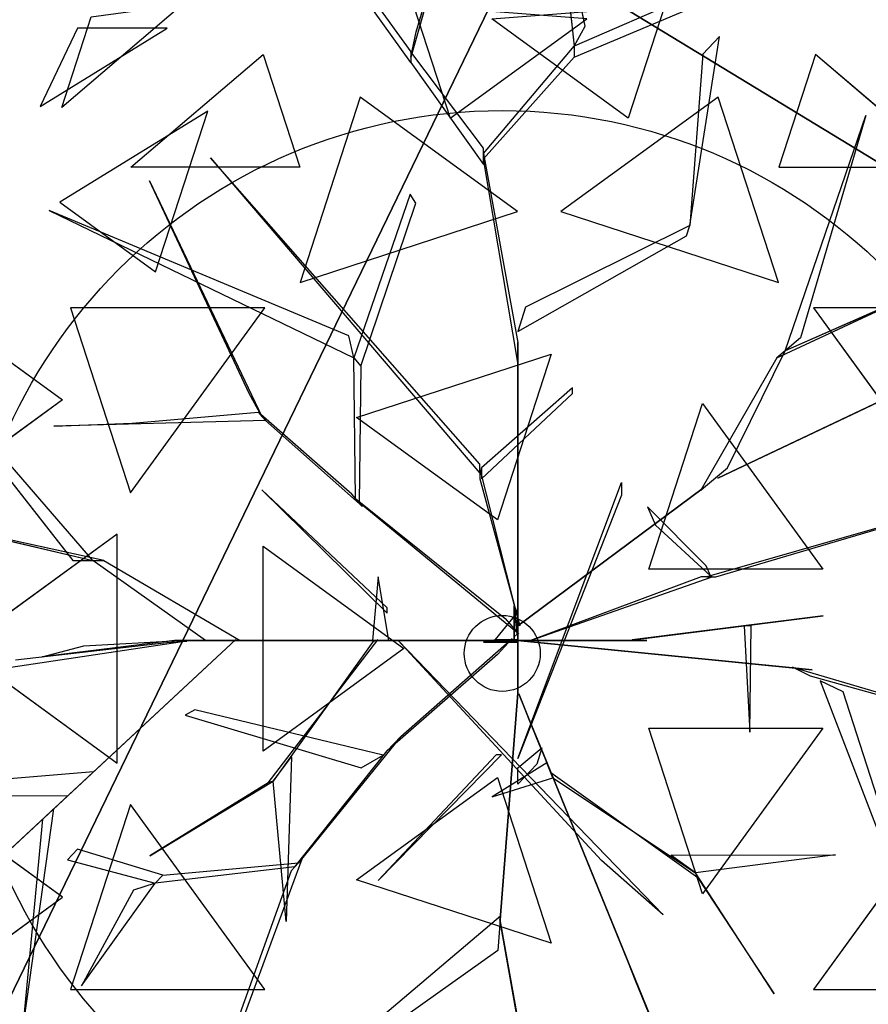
# Model space of a CAD drawing. Extents: x 22936 to 50368, y -4877 to 31080.
# Tile 137 of 256: x 41720 to 41916, y 5567 to 5794. Entities that reach past the tile are written whole.
import ezdxf

# ---------------------------------------------------------------- set-up
doc = ezdxf.new("R2010")
doc.units = 0
doc.layers.get('0').update_dxf_attribs({"linetype": 'CONTINUOUS'})
for name, color, linetype in [('00_TRACE_ARBRE', 3, 'CONTINUOUS'), ('00_TRACE_RDC', 241, 'CONTINUOUS'), ('08_AMENAGEMENTS_EXTERIEURS', 253, 'CONTINUOUS'), ('09_VEGETATION', 134, 'CONTINUOUS')]:
    doc.layers.add(name, color=color, linetype=linetype)

# ---------------------------------------------------------------- blocks, each defined once
blk = doc.blocks.new('TREE_GEOMETRIC_ROUND')
at = {"color": 7}
for p, q in [((-85.8, 1715.6, 3023), (-202.9, 1305.5, 3253.2)), ((-190.4, 1364.1, 3253.2), (-85.8, 1715.6, 3023)), ((136, 1677.9, 3577.5), (173.7, 1330.6, 3577.5)), ((198.8, 1376.7, 3650.7), (136, 1677.9, 3577.5)), ((-202.9, 1293, 3242.7), (-445.6, 1631.9, 3284.6)), ((-387.1, 1573.3, 3300.2), (-202.9, 1318.1, 3300.2)), ((759.5, 1585.9, 4205.1), (173.7, 1330.6, 3577.5)), ((173.7, 1305.5, 3608.8), (759.5, 1552.4, 4205.1)), ((-728.6, 1426.5, 3265.8), (-1007, 1189.4, 3199.5)), ((-196.4, 1424.5, 2902.3), (-112.1, 1165, 2577.8)), ((382.6, 1424.5, 4958.5), (298.3, 1165, 5283)), ((-1007, 1189.4, 3199.5), (-939.1, 1398.3, 3565.9)), ((-112.1, 1165, 2577.8), (202.6, 1393.7, 2829.7)), ((298.3, 1165, 5283), (-16.4, 1393.7, 5031.1)), ((-1057.1, 1192.3, 4599.3), (-763.9, 1372.5, 4661.7)), ((-970.7, 1372.5, 4337.8), (-1057.1, 1192.3, 4599.3)), ((-763.9, 1372.5, 4661.7), (-970.7, 1372.5, 4337.8)), ((-202.9, 1305.5, 3253.2), (-190.4, 1364.1, 3253.2)), ((173.7, 1330.6, 3577.5), (198.8, 1376.7, 3650.7)), ((440.3, 918.1, 4131.9), (508.8, 1353.2, 4822.3)), ((508.8, 1353.2, 4822.3), (469.9, 1312.8, 4644.5)), ((-35.6, 1096.3, 3315.9), (-202.9, 1318.1, 3300.2)), ((-202.9, 1318.1, 3300.2), (-202.9, 1293, 3242.7)), ((-35.6, 1083.8, 3300.2), (173.7, 1330.6, 3577.5)), ((173.7, 1330.6, 3577.5), (173.7, 1305.5, 3608.8)), ((-847.9, 1052.3, 2829.7), (-543.2, 1311.8, 2902.3)), ((-543.2, 1311.8, 2902.3), (-458.8, 1052.3, 2577.8)), ((-202.9, 1293, 3242.7), (-35.6, 1058.6, 3242.7)), ((173.7, 1305.5, 3608.8), (-35.6, 1071.2, 3326.4)), ((469.9, 1312.8, 4644.5), (440.3, 918.1, 4074.4)), ((729.4, 1311.8, 4958.5), (645, 1052.3, 5283)), ((1034.1, 1052.3, 5031.1), (729.4, 1311.8, 4958.5)), ((-319.5, 1213.2, 5178.3), (-458, 787, 5468.4)), ((43.2, 949.8, 5468.4), (-319.5, 1213.2, 5178.3)), ((505.7, 1213.2, 2682.5), (143.1, 949.8, 2392.4)), ((644.2, 787, 2392.4), (505.7, 1213.2, 2682.5)), ((-670.7, 1181.1, 5031.1), (-1011.6, 971.5, 4958.5)), ((-790.9, 811.1, 5283), (-670.7, 1181.1, 5031.1)), ((659.8, 629.4, 4074.4), (845.8, 1171, 4367.3)), ((845.8, 1171, 4367.3), (695.2, 658.9, 4126.7)), ((-35.6, 1058.6, 3242.7), (-35.6, 1096.3, 3315.9)), ((-664.3, 1074, 5052.5), (-43.9, 347.3, 3886.1)), ((-664.3, 1074, 5042), (-664.3, 1074, 5052.5)), ((-43.9, 368.2, 3797.1), (-664.3, 1074, 5042)), ((-35.6, 1071.2, 3326.4), (-35.6, 1083.8, 3300.2)), ((-35.6, 1083.8, 3300.2), (43.9, 648.6, 2772)), ((43.9, 602.6, 2829.5), (-35.6, 1071.2, 3326.4)), ((-458.8, 1052.3, 2577.8), (-847.9, 1052.3, 2829.7)), ((645, 1052.3, 5283), (1034.1, 1052.3, 5031.1)), ((-804.6, 1020.4, 3023), (-546, 478.3, 3253.2)), ((-575, 530.8, 3253.2), (-804.6, 1020.4, 3023)), ((-204.6, 990.2, 4205.1), (-334, 613, 3577.5)), ((-191.1, 969.2, 4205.1), (-204.6, 990.2, 4205.1)), ((-1011.6, 971.5, 4958.5), (-790.9, 811.1, 5283)), ((-317.6, 594, 3608.8), (-191.1, 969.2, 4205.1)), ((-345.2, 664.2, 3650.7), (-1035.9, 952.1, 3577.5)), ((-1035.9, 952.1, 3577.5), (-334, 613, 3577.5)), ((-458, 787, 5468.4), (43.2, 949.8, 5468.4)), ((143.1, 949.8, 2392.4), (644.2, 787, 2392.4)), ((440.3, 918.1, 4074.4), (61.4, 729.6, 2965.5)), ((432.8, 894.1, 4074.4), (440.3, 918.1, 4074.4)), ((440.3, 918.1, 4074.4), (440.3, 918.1, 4131.9)), ((43.9, 673.7, 2892.3), (432.8, 894.1, 4074.4)), ((504.8, 335.9, 3415.3), (1641.7, 875.3, 3593.2)), ((1641.7, 875.3, 3593.2), (504.8, 335.9, 3357.8)), ((640.5, 613.4, 4105.7), (950.7, 757.4, 4806.6)), ((950.7, 757.4, 4806.6), (659.8, 629.4, 4074.4)), ((-538.8, 728.2, 2392.4), (-987, 728.2, 2682.5)), ((-987, 728.2, 2682.5), (-848.5, 302, 2392.4)), ((-848.5, 302, 2392.4), (-538.8, 728.2, 2392.4)), ((61.4, 729.6, 2965.5), (43.9, 673.7, 2892.3)), ((725, 728.2, 5468.4), (1034.7, 302, 5468.4)), ((1173.2, 728.2, 5178.3), (725, 728.2, 5468.4)), ((-1424.8, 711.3, 4367.3), (-981.2, 146.5, 4126.7)), ((-935.2, 146.5, 4074.4), (-1424.8, 711.3, 4367.3)), ((-1225.9, 676.5, 4958.5), (-1005.2, 516.2, 5283)), ((-334, 613, 3577.5), (-345.2, 664.2, 3650.7)), ((695.2, 658.9, 4126.7), (659.8, 629.4, 4074.4)), ((43.9, 648.6, 2772), (43.9, 602.6, 2829.5)), ((43.9, 8.4, 1966.5), (43.9, 648.6, 2772)), ((-330.3, 289.4, 3300.2), (-334, 613, 3577.5)), ((-334, 613, 3577.5), (-317.6, 594, 3608.8)), ((-327.8, 475.9, 5644.3), (120.7, 621.6, 5644.3)), ((120.7, 621.6, 5644.3), (-3.3, 240.2, 5736.5)), ((640.5, 613.4, 4105.7), (465.5, 308.8, 3415.3)), ((526.6, 359.6, 3415.3), (659.8, 629.4, 4074.4)), ((659.8, 629.4, 4074.4), (640.5, 613.4, 4105.7)), ((-317.6, 594, 3608.8), (-322, 279.9, 3326.4)), ((43.9, 602.6, 2829.5), (43.9, -41.8, 1966.5)), ((-546, 478.3, 3253.2), (-575, 530.8, 3253.2)), ((169.5, 544, 4498), (-39.8, 359.9, 3797.1)), ((-39.8, 334.8, 3870.4), (169.5, 531.4, 4498)), ((169.5, 531.4, 4498), (169.5, 544, 4498)), ((-1005.2, 516.2, 5283), (-1319.9, 287.5, 5031.1)), ((345.4, 126.8, 5736.5), (469.4, 508.3, 5644.3)), ((469.4, 508.3, 5644.3), (746.6, 126.8, 5644.3)), ((-844.8, 462.9, 3300.2), (-554.3, 487.8, 3300.2)), ((-554.3, 487.8, 3300.2), (-537.8, 468.9, 3242.7)), ((-338.5, 298.9, 3315.9), (-554.3, 487.8, 3300.2)), ((-537.8, 468.9, 3242.7), (-1025.3, 456, 3284.6)), ((-1025.3, 456, 3284.6), (-844.8, 462.9, 3300.2)), ((-537.8, 468.9, 3242.7), (-313.8, 270.5, 3242.7)), ((-3.3, 240.2, 5736.5), (-327.8, 475.9, 5644.3)), ((-43.9, 347.3, 3886.1), (-43.9, 368.2, 3797.1)), ((-43.9, 359.9, 3797.1), (-43.9, 334.8, 3870.4)), ((48.1, -4.2, 2364), (-43.9, 359.9, 3797.1)), ((-39.8, 359.9, 3797.1), (-39.8, 334.8, 3870.4)), ((471.9, 314.1, 3415.3), (526.6, 359.6, 3415.3)), ((-43.9, 334.8, 3870.4), (48.1, -4.2, 2510.4)), ((43.9, -309.6, 4440.5), (282.4, 326.4, 5654)), ((282.4, 326.4, 5654), (282.4, 297.1, 5491.8)), ((1223.9, 322.2, 5052.5), (479.1, 108.8, 3886.1)), ((500, 108.8, 3797.1), (1223.9, 322.2, 5042)), ((504.8, 335.9, 3357.8), (504.8, 335.9, 3415.3)), ((-546.1, 309.6, 5523.2), (-257.3, 25.1, 4895.5)), ((-257.3, 37.7, 5010.6), (-546.1, 309.6, 5523.2)), ((-313.8, 270.5, 3242.7), (-338.5, 298.9, 3315.9)), ((43.9, -4.2, 2510.4), (471.9, 314.1, 3357.8)), ((471.9, 314.1, 3415.3), (43.9, -4.2, 2583.7)), ((282.4, 297.1, 5491.8), (43.9, -309.6, 4513.7)), ((465.5, 308.8, 3415.3), (471.9, 314.1, 3415.3)), ((471.9, 314.1, 3357.8), (471.9, 314.1, 3415.3)), ((-322, 279.9, 3326.4), (-330.3, 289.4, 3300.2)), ((-330.3, 289.4, 3300.2), (15, 12.8, 2772)), ((45.1, -22, 2829.5), (-322, 279.9, 3326.4)), ((342.6, 270.2, 4498), (360.8, 227.9, 4498)), ((477.9, 134.4, 3870.4), (342.6, 270.2, 4498)), ((360.8, 227.9, 4498), (487.8, 111.3, 3797.1)), ((-910.1, 146.5, 4105.7), (-1274.1, 226, 4806.6)), ((-1274.1, 226, 4806.6), (-935.2, 146.5, 4074.4)), ((-879.4, 207, 5468.4), (-1242, -56.5, 5178.3)), ((-879.4, -319.9, 5468.4), (-879.4, 207, 5468.4)), ((-543.3, -292.3, 5644.3), (-543.3, 179.3, 5644.3)), ((-543.3, 179.3, 5644.3), (-218.8, -56.5, 5736.5)), ((-981.2, 146.5, 4126.7), (-935.2, 146.5, 4074.4)), ((-935.2, 146.5, 4074.4), (-910.1, 146.5, 4105.7)), ((-675.8, -37.7, 3415.3), (-935.2, 146.5, 4074.4)), ((-910.1, 146.5, 4105.7), (-596.3, -37.7, 3415.3)), ((746.6, 126.8, 5644.3), (345.4, 126.8, 5736.5)), ((487.8, 111.3, 3797.1), (477.9, 134.4, 3870.4)), ((-278.3, 108.8, 5612.1), (-290.8, -37.7, 4456.2)), ((-253.2, -37.7, 4456.2), (-278.3, 108.8, 5612.1)), ((73.2, -37.7, 2364), (491.7, 108.8, 3797.1)), ((466.6, 108.8, 3870.4), (73.2, -37.7, 2510.4)), ((491.7, 108.8, 3797.1), (466.6, 108.8, 3870.4)), ((479.1, 108.8, 3886.1), (500, 108.8, 3797.1)), ((-257.3, 25.1, 4895.5), (-257.3, 37.7, 5010.6)), ((42, 27.1, 2791.2), (-8.3, -35.6, 2791.2)), ((35.6, -29.3), (35.6, 41.8)), ((35.6, 41.8), (35.6, 20.9, 1893.2)), ((35.6, 41.8), (42, 27.1, 2791.2)), ((42, 27.1, 2791.2), (42, -23.1, 2791.2)), ((15, 12.8, 2772), (45.1, -22, 2829.5)), ((35.6, 20.9, 1893.2), (35.6, -29.3, 1893.2)), ((35.6, -37.7, 1966.5), (35.6, 20.9, 1893.2)), ((35.6, 20.9, 1893.2), (35.6, -16.7, 2437.2)), ((43.9, -4.2, 2510.4), (43.9, 16.7, 2039.7)), ((43.9, 16.7, 2039.7), (43.9, -41.8, 1966.5)), ((43.9, -41.8, 1966.5), (43.9, 8.4, 1966.5)), ((747.6, 19.4, 5507.5), (307.6, -36.3, 4586.9)), ((340.8, -32.1, 4498), (747.6, 19.4, 5507.5)), ((35.6, -16.7, 2437.2), (35.6, -37.7, 1966.5)), ((43.9, -62.8, 2437.2), (43.9, -4.2, 2510.4)), ((43.9, -4.2, 2510.4), (43.9, -159, 3007.3)), ((43.9, -4.2, 2583.7), (43.9, -4.2, 2510.4)), ((48.1, -4.2, 2510.4), (48.1, -4.2, 2364)), ((581.4, -3.9, 5214.6), (565.4, -3.9, 5099.5)), ((565.4, -3.9, 5099.5), (578, -248.8, 5549.4)), ((578, -248.8, 5549.4), (581.4, -3.9, 5214.6)), ((-719.1, -39, 4325.4), (-1364, -135.5, 4586.9)), ((-605.7, -35.6, 3415.3), (-1326.3, -704.7, 3593.2)), ((-1326.3, -704.7, 3593.2), (-605.7, -35.6, 3357.8)), ((-1113.8, -82.4, 4555.6), (-765, -42.5, 4398.6)), ((-746.9, -37.7, 4335.9), (-1052.4, -75.3, 5099.5)), ((-956.1, -50.2, 4937.4), (-734.4, -37.7, 4383)), ((-765, -42.5, 4398.6), (-719.1, -39, 4325.4)), ((-746.9, -37.7, 4335.9), (-232.2, -37.7, 3839)), ((-734.4, -37.7, 4383), (-746.9, -37.7, 4335.9)), ((-207.1, -37.7, 3886.1), (-734.4, -37.7, 4383)), ((-604.6, -37.7, 3415.3), (-675.8, -37.7, 3415.3)), ((-605.7, -35.6, 3357.8), (-605.7, -35.6, 3415.3)), ((-604.6, -37.7, 3357.8), (-604.6, -37.7, 3415.3)), ((-81.6, -37.7, 2934.1), (-604.6, -37.7, 3357.8)), ((-604.6, -37.7, 3415.3), (-81.6, -37.7, 3007.3)), ((-596.3, -37.7, 3415.3), (-604.6, -37.7, 3415.3)), ((-531.7, -365.8, 4848.5), (-278.5, -36.2, 4456.2)), ((-290.3, -40.6, 4571.3), (-519.9, -361.5, 4906)), ((-290.8, -37.7, 4456.2), (-253.2, -37.7, 4456.2)), ((-244.8, -37.7, 3959.3), (-290.8, -37.7, 4456.2)), ((-278.5, -36.2, 4456.2), (-290.3, -40.6, 4571.3)), ((-253.2, -37.7, 4456.2), (-207.1, -37.7, 3886.1)), ((-207.1, -37.7, 3886.1), (-244.8, -37.7, 3959.3)), ((-140.2, -37.7, 3064.9), (-232.2, -37.7, 3839)), ((-232.2, -37.7, 3839), (-207.1, -37.7, 3886.1)), ((-232.2, -37.7, 4440.5), (378.7, -669.5, 5654)), ((236.4, -544, 5491.8), (-232.2, -37.7, 4513.7)), ((-232.2, -37.7, 4513.7), (-232.2, -37.7, 4440.5)), ((-225.6, -258.5, 2358.4), (31.1, -33, 1966.5)), ((-207.1, -37.7, 3886.1), (-81.6, -37.7, 3007.3)), ((-81.6, -37.7, 3007.3), (-140.2, -37.7, 3064.9)), ((-81.6, -37.7, 3007.3), (-81.6, -37.7, 2934.1)), ((73.2, -37.7, 2510.4), (-81.6, -37.7, 3007.3)), ((-81.6, -37.7, 2934.1), (14.6, -37.7, 2437.2)), ((-35.6, -41.8), (-8.3, -35.6, 2791.2)), ((-35.6, -41.8), (-14.6, -41.8, 1893.2)), ((35.6, -41.8), (-35.6, -41.8)), ((-14.6, -41.8, 1893.2), (-35.6, -41.8, 2364)), ((-35.6, -41.8, 2364), (23, -41.8, 2437.2)), ((-14.6, -41.8, 1893.2), (35.6, -41.8, 1893.2)), ((43.9, -41.8, 1966.5), (-14.6, -41.8, 1893.2)), ((-8.3, -35.6, 2791.2), (42, -35.6, 2791.2)), ((31.1, -33, 1966.5), (-3.2, -69.7, 1966.5)), ((35.6, -37.7, 1966.5), (14.6, -37.7, 2437.2)), ((14.6, -37.7, 2437.2), (73.2, -37.7, 2510.4)), ((23, -41.8, 2437.2), (43.9, -41.8, 1966.5)), ((35.1, -36.7, 1966.5), (85, -41.7, 1966.5)), ((676.3, -100.8, 2829.5), (35.1, -36.7, 1966.5)), ((42, -23.1, 2791.2), (35.6, -29.3)), ((35.6, -29.3, 1893.2), (35.6, -29.3)), ((42, -35.6, 2791.2), (35.6, -41.8)), ((94.1, -37.7, 2039.7), (35.6, -37.7, 1966.5)), ((35.6, -41.8, 1893.2), (35.6, -41.8)), ((43.9, -41.8, 1966.5), (43.9, -62.8, 2437.2)), ((73.2, -37.7, 2510.4), (73.2, -37.7, 2364)), ((73.2, -37.7, 2510.4), (94.1, -37.7, 2039.7)), ((85, -41.7, 1966.5), (722.1, -105.4, 2772)), ((85.8, -37.7, 5481.4), (295, -37.7, 4498)), ((85.8, -37.7, 5669.7), (85.8, -37.7, 5481.4)), ((341, -37.7, 4498), (85.8, -37.7, 5669.7)), ((295, -37.7, 4498), (341, -37.7, 4498)), ((307.6, -36.3, 4586.9), (340.8, -32.1, 4498)), ((-1242, -56.5, 5178.3), (-879.4, -319.9, 5468.4)), ((-1052.4, -75.3, 5099.5), (-956.1, -50.2, 4937.4)), ((-218.8, -56.5, 5736.5), (-543.3, -292.3, 5644.3)), ((43.9, -159, 2934.1), (43.9, -62.8, 2437.2)), ((-3.2, -69.7, 1966.5), (-257, -292.1, 2300.8)), ((722.1, -105.4, 2772), (676.3, -100.8, 2829.5)), ((718.1, -119.5, 2772), (676.7, -99.4, 2829.5)), ((676.7, -99.4, 2829.5), (1132.9, -232.9, 3326.4)), ((1144.2, -238.3, 3300.2), (718.1, -119.5, 2772)), ((740.6, -130.5, 2892.3), (900.6, -547.9, 4074.4)), ((793.3, -156.1, 2965.5), (740.6, -130.5, 2892.3)), ((923.2, -558.9, 4074.4), (793.3, -156.1, 2965.5)), ((43.9, -159, 2934.1), (3.3, -680.5, 3357.8)), ((3.3, -680.5, 3415.3), (43.9, -159, 3007.3)), ((43.9, -159, 3007.3), (43.9, -159, 2934.1)), ((93.2, -276.5, 3886.1), (45.8, -160.3, 3007.3)), ((45.8, -160.3, 3007.3), (68, -214.5, 3064.9)), ((-700.7, -197, 3117.4), (-722.5, -209.4, 3117.4)), ((-266.1, -301.8, 2421.1), (-700.7, -197, 3117.4)), ((-722.5, -209.4, 3117.4), (-317.1, -330.7, 2494.4)), ((68, -214.5, 3064.9), (102.7, -299.8, 3839)), ((345.4, -239.8, 5736.5), (746.6, -239.8, 5644.3)), ((469.4, -621.3, 5644.3), (345.4, -239.8, 5736.5)), ((746.6, -239.8, 5644.3), (469.4, -621.3, 5644.3)), ((-225.6, -258.5, 2358.4), (-461.5, -550, 2855.3)), ((-257, -292.1, 2300.8), (-225.6, -258.5, 2358.4)), ((-470.1, -559.2, 2829.1), (-257, -292.1, 2300.8)), ((43.9, -330.6, 4456.2), (99.4, -284.5, 3886.1)), ((99.4, -284.5, 3886.1), (87.5, -322.2, 3959.3)), ((102.7, -299.8, 3839), (93.2, -276.5, 3886.1)), ((93.2, -276.5, 3886.1), (292.4, -764.7, 4383)), ((-519.9, -361.5, 4895.5), (-477.9, -305.9, 4848.5)), ((-477.9, -305.9, 4848.5), (-489.9, -684.9, 5361.1)), ((-317.1, -330.7, 2494.4), (-266.1, -301.8, 2421.1)), ((-6.3, -301.3, 5010.6), (-278.3, -590, 5523.2)), ((-278.3, -590, 5523.2), (6.3, -301.3, 4895.5)), ((6.3, -301.3, 4895.5), (-6.3, -301.3, 5010.6)), ((43.9, -309.6, 4513.7), (43.9, -309.6, 4440.5)), ((297.1, -776.3, 4335.9), (102.7, -299.8, 3839)), ((110.6, -319.1, 4456.2), (-15.5, -397.7, 5612.1)), ((87.5, -322.2, 3959.3), (43.9, -368.2, 4456.2)), ((43.9, -368.2, 4456.2), (43.9, -330.6, 4456.2)), ((120.1, -342.4, 4456.2), (110.6, -319.1, 4456.2)), ((-933.8, -340.2, 3462.4), (-1596.1, -395.6, 3357.8)), ((-992.1, -394.3, 3488.5), (-933.8, -340.2, 3462.4)), ((-804.4, -533.2, 5246), (-519.9, -361.5, 4906)), ((-519.9, -361.5, 4906), (-531.7, -365.8, 4848.5)), ((-489.9, -684.9, 5361.1), (-519.9, -361.5, 4895.5)), ((-327.8, -588.9, 5644.3), (-3.3, -353.1, 5736.5)), ((-15.5, -397.7, 5612.1), (124.8, -354, 4456.2)), ((-3.3, -353.1, 5736.5), (120.7, -734.6, 5644.3)), ((120.1, -342.4, 4456.2), (124.8, -354, 4571.3)), ((124.8, -354, 4456.2), (120.1, -342.4, 4456.2)), ((458.2, -584.1, 4848.5), (120.1, -342.4, 4456.2)), ((124.8, -354, 4571.3), (453.5, -572.4, 4906)), ((-531.7, -365.8, 4848.5), (-804.4, -533.2, 5246)), ((-1345.6, -396.4, 3431), (-992.1, -394.3, 3488.5)), ((-1005.2, -629.1, 5283), (-1319.9, -400.4, 5031.1)), ((-1025.8, -425.7, 3546.1), (-1094.1, -911.7, 4205.1)), ((-1050.3, -449.3, 3561.8), (-1025.8, -425.7, 3546.1)), ((-848.5, -415, 2392.4), (-987, -841.2, 2682.5)), ((-538.8, -841.2, 2392.4), (-848.5, -415, 2392.4)), ((1034.7, -415, 5468.4), (725, -841.2, 5468.4)), ((-1094.1, -911.7, 4205.1), (-1050.3, -449.3, 3561.8)), ((-970.7, -518.1, 3734), (-993.6, -542.5, 3734)), ((-774.4, -578.1, 3137.7), (-970.7, -518.1, 3734)), ((-993.6, -542.5, 3734), (-791.6, -596.4, 3106.3)), ((-603.6, -946.7, 2786.3), (-453, -540.8, 2771.6)), ((-453, -540.8, 2771.6), (-478.7, -568.3, 2844.8)), ((378.7, -669.5, 5654), (236.4, -544, 5491.8)), ((396.5, -532.4, 4848.5), (775.7, -531.4, 5361.1)), ((453.5, -572.4, 4895.5), (396.5, -532.4, 4848.5)), ((775.7, -531.4, 5361.1), (453.5, -572.4, 4895.5)), ((-470.1, -559.2, 2829.1), (-791.6, -596.4, 3106.3)), ((-774.4, -578.1, 3137.7), (-461.5, -550, 2855.3)), ((-461.5, -550, 2855.3), (-470.1, -559.2, 2829.1)), ((-791.6, -596.4, 3106.3), (-774.4, -578.1, 3137.7)), ((-478.7, -568.3, 2844.8), (-620.7, -965, 2843.8)), ((120.7, -734.6, 5644.3), (-327.8, -588.9, 5644.3)), ((634.8, -851, 5246), (453.5, -572.4, 4906)), ((453.5, -572.4, 4906), (458.2, -584.1, 4848.5)), ((458.2, -584.1, 4848.5), (634.8, -851, 5246)), ((-961.2, -832.7, 3238.8), (-791.6, -596.4, 3106.3)), ((-791.6, -596.4, 3106.3), (-841.4, -612.9, 3179.5)), ((-1225.9, -789.5, 4958.5), (-1005.2, -629.1, 5283)), ((-841.4, -612.9, 3179.5), (-961.2, -832.7, 3238.8)), ((-373.5, -991.1, 4105.7), (4, -672.1, 3415.3)), ((4, -672.1, 3415.3), (3.3, -680.5, 3415.3)), ((3.3, -680.5, 3415.3), (-2.2, -751.4, 3415.3)), ((176, -1648.4, 3593.2), (2.2, -680.5, 3357.8)), ((2.2, -680.5, 3357.8), (2.2, -680.5, 3415.3)), ((2.2, -680.5, 3415.3), (176, -1648.4, 3593.2)), ((3.3, -680.5, 3357.8), (3.3, -680.5, 3415.3)), ((-2.2, -751.4, 3415.3), (-375.4, -1016.1, 4074.4)), ((292.4, -764.7, 4383), (297.1, -776.3, 4335.9)), ((376.1, -970, 4937.4), (292.4, -764.7, 4383)), ((297.1, -776.3, 4325.4), (543.6, -1380.7, 4586.9)), ((314.5, -818.9, 4398.6), (297.1, -776.3, 4325.4)), ((297.1, -776.3, 4335.9), (412.5, -1059.2, 5099.5)), ((447.2, -1144.4, 4555.6), (314.5, -818.9, 4398.6)), ((-987, -841.2, 2682.5), (-538.8, -841.2, 2392.4)), ((725, -841.2, 5468.4), (1173.2, -841.2, 5178.3))]:
    blk.add_line(p, q, dxfattribs=at)
mesh = blk.add_polyface(dxfattribs=at)
corners = [(-85.8, 1715.6, 3023), (-202.9, 1305.5, 3253.2), (-190.4, 1364.1, 3253.2)]
mesh.append_faces([[corners[k] for k in face] for face in [(0, 1, 2)]], dxfattribs={"color": 7})
mesh = blk.add_polyface(dxfattribs=at)
corners = [(136, 1677.9, 3577.5), (173.7, 1330.6, 3577.5), (198.8, 1376.7, 3650.7)]
mesh.append_faces([[corners[k] for k in face] for face in [(0, 1, 2)]], dxfattribs={"color": 7})
mesh = blk.add_polyface(dxfattribs=at)
corners = [(-939.1, 1398.3, 3565.9), (-728.6, 1426.5, 3265.8), (-1007, 1189.4, 3199.5)]
mesh.append_faces([[corners[k] for k in face] for face in [(0, 1, 2)]], dxfattribs={"color": 7})
mesh = blk.add_polyface(dxfattribs=at)
corners = [(-196.4, 1424.5, 2902.3), (-112.1, 1165, 2577.8), (202.6, 1393.7, 2829.7)]
mesh.append_faces([[corners[k] for k in face] for face in [(0, 1, 2)]], dxfattribs={"color": 7})
mesh = blk.add_polyface(dxfattribs=at)
corners = [(298.3, 1165, 5283), (-16.4, 1393.7, 5031.1), (382.6, 1424.5, 4958.5)]
mesh.append_faces([[corners[k] for k in face] for face in [(0, 1, 2)]], dxfattribs={"color": 7})
mesh = blk.add_polyface(dxfattribs=at)
corners = [(-763.9, 1372.5, 4661.7), (-970.7, 1372.5, 4337.8), (-1057.1, 1192.3, 4599.3)]
mesh.append_faces([[corners[k] for k in face] for face in [(0, 1, 2)]], dxfattribs={"color": 7})
mesh = blk.add_polyface(dxfattribs=at)
corners = [(-543.2, 1311.8, 2902.3), (-458.8, 1052.3, 2577.8), (-847.9, 1052.3, 2829.7)]
mesh.append_faces([[corners[k] for k in face] for face in [(0, 1, 2)]], dxfattribs={"color": 7})
mesh = blk.add_polyface(dxfattribs=at)
corners = [(645, 1052.3, 5283), (1034.1, 1052.3, 5031.1), (729.4, 1311.8, 4958.5)]
mesh.append_faces([[corners[k] for k in face] for face in [(0, 1, 2)]], dxfattribs={"color": 7})
mesh = blk.add_polyface(dxfattribs=at)
corners = [(43.2, 949.8, 5468.4), (-319.5, 1213.2, 5178.3), (-458, 787, 5468.4)]
mesh.append_faces([[corners[k] for k in face] for face in [(0, 1, 2)]], dxfattribs={"color": 7})
mesh = blk.add_polyface(dxfattribs=at)
corners = [(644.2, 787, 2392.4), (505.7, 1213.2, 2682.5), (143.1, 949.8, 2392.4)]
mesh.append_faces([[corners[k] for k in face] for face in [(0, 1, 2)]], dxfattribs={"color": 7})
mesh = blk.add_polyface(dxfattribs=at)
corners = [(-670.7, 1181.1, 5031.1), (-1011.6, 971.5, 4958.5), (-790.9, 811.1, 5283)]
mesh.append_faces([[corners[k] for k in face] for face in [(0, 1, 2)]], dxfattribs={"color": 7})
mesh = blk.add_polyface(dxfattribs=at)
corners = [(845.8, 1171, 4367.3), (695.2, 658.9, 4126.7), (659.8, 629.4, 4074.4)]
mesh.append_faces([[corners[k] for k in face] for face in [(0, 1, 2)]], dxfattribs={"color": 7})
mesh = blk.add_polyface(dxfattribs=at)
corners = [(-804.6, 1020.4, 3023), (-546, 478.3, 3253.2), (-575, 530.8, 3253.2)]
mesh.append_faces([[corners[k] for k in face] for face in [(0, 1, 2)]], dxfattribs={"color": 7})
mesh = blk.add_polyface(dxfattribs=at)
corners = [(-345.2, 664.2, 3650.7), (-1035.9, 952.1, 3577.5), (-334, 613, 3577.5)]
mesh.append_faces([[corners[k] for k in face] for face in [(0, 1, 2)]], dxfattribs={"color": 7})
mesh = blk.add_polyface(dxfattribs=at)
corners = [(1641.7, 875.3, 3593.2), (504.8, 335.9, 3357.8), (504.8, 335.9, 3415.3)]
mesh.append_faces([[corners[k] for k in face] for face in [(0, 1, 2)]], dxfattribs={"color": 7})
mesh = blk.add_polyface(dxfattribs=at)
corners = [(950.7, 757.4, 4806.6), (659.8, 629.4, 4074.4), (640.5, 613.4, 4105.7)]
mesh.append_faces([[corners[k] for k in face] for face in [(0, 1, 2)]], dxfattribs={"color": 7})
mesh = blk.add_polyface(dxfattribs=at)
corners = [(-538.8, 728.2, 2392.4), (-987, 728.2, 2682.5), (-848.5, 302, 2392.4)]
mesh.append_faces([[corners[k] for k in face] for face in [(0, 1, 2)]], dxfattribs={"color": 7})
mesh = blk.add_polyface(dxfattribs=at)
corners = [(1173.2, 728.2, 5178.3), (725, 728.2, 5468.4), (1034.7, 302, 5468.4)]
mesh.append_faces([[corners[k] for k in face] for face in [(0, 1, 2)]], dxfattribs={"color": 7})
mesh = blk.add_polyface(dxfattribs=at)
corners = [(-1424.8, 711.3, 4367.3), (-981.2, 146.5, 4126.7), (-935.2, 146.5, 4074.4)]
mesh.append_faces([[corners[k] for k in face] for face in [(0, 1, 2)]], dxfattribs={"color": 7})
mesh = blk.add_polyface(dxfattribs=at)
corners = [(-1225.9, 676.5, 4958.5), (-1005.2, 516.2, 5283), (-1319.9, 287.5, 5031.1)]
mesh.append_faces([[corners[k] for k in face] for face in [(0, 1, 2)]], dxfattribs={"color": 7})
mesh = blk.add_polyface(dxfattribs=at)
corners = [(43.9, 8.4, 1966.5), (43.9, 602.6, 2829.5), (43.9, -41.8, 1966.5), (43.9, 648.6, 2772)]
mesh.append_faces([[corners[k] for k in face] for face in [(0, 1, 2), (1, 0, 3)]], dxfattribs={"vtx0": -1, "color": 7})
mesh = blk.add_polyface(dxfattribs=at)
corners = [(120.7, 621.6, 5644.3), (-3.3, 240.2, 5736.5), (-327.8, 475.9, 5644.3)]
mesh.append_faces([[corners[k] for k in face] for face in [(0, 1, 2)]], dxfattribs={"color": 7})
mesh = blk.add_polyface(dxfattribs=at)
corners = [(746.6, 126.8, 5644.3), (345.4, 126.8, 5736.5), (469.4, 508.3, 5644.3)]
mesh.append_faces([[corners[k] for k in face] for face in [(0, 1, 2)]], dxfattribs={"color": 7})
mesh = blk.add_polyface(dxfattribs=at)
corners = [(-546.1, 309.6, 5523.2), (-257.3, 25.1, 4895.5), (-257.3, 37.7, 5010.6)]
mesh.append_faces([[corners[k] for k in face] for face in [(0, 1, 2)]], dxfattribs={"color": 7})
mesh = blk.add_polyface(dxfattribs=at)
corners = [(471.9, 314.1, 3357.8), (43.9, -4.2, 2583.7), (43.9, -4.2, 2510.4), (471.9, 314.1, 3415.3)]
mesh.append_faces([[corners[k] for k in face] for face in [(0, 1, 2), (1, 0, 3)]], dxfattribs={"vtx0": -1, "color": 7})
mesh = blk.add_polyface(dxfattribs=at)
corners = [(-1274.1, 226, 4806.6), (-935.2, 146.5, 4074.4), (-910.1, 146.5, 4105.7)]
mesh.append_faces([[corners[k] for k in face] for face in [(0, 1, 2)]], dxfattribs={"color": 7})
mesh = blk.add_polyface(dxfattribs=at)
corners = [(-879.4, 207, 5468.4), (-1242, -56.5, 5178.3), (-879.4, -319.9, 5468.4)]
mesh.append_faces([[corners[k] for k in face] for face in [(0, 1, 2)]], dxfattribs={"color": 7})
mesh = blk.add_polyface(dxfattribs=at)
corners = [(-218.8, -56.5, 5736.5), (-543.3, -292.3, 5644.3), (-543.3, 179.3, 5644.3)]
mesh.append_faces([[corners[k] for k in face] for face in [(0, 1, 2)]], dxfattribs={"color": 7})
mesh = blk.add_polyface(dxfattribs=at)
corners = [(-278.3, 108.8, 5612.1), (-290.8, -37.7, 4456.2), (-253.2, -37.7, 4456.2)]
mesh.append_faces([[corners[k] for k in face] for face in [(0, 1, 2)]], dxfattribs={"color": 7})
mesh = blk.add_polyface(dxfattribs=at)
corners = [(35.6, 41.8), (35.6, -29.3, 1893.2), (35.6, -29.3), (35.6, 20.9, 1893.2)]
mesh.append_faces([[corners[k] for k in face] for face in [(0, 1, 2), (1, 0, 3)]], dxfattribs={"vtx0": -1, "color": 7})
mesh = blk.add_polyface(dxfattribs=at)
corners = [(35.6, 41.8), (42, -23.1, 2791.2), (35.6, -29.3), (42, 27.1, 2791.2)]
mesh.append_faces([[corners[k] for k in face] for face in [(0, 1, 2), (1, 0, 3)]], dxfattribs={"vtx0": -1, "color": 7})
mesh = blk.add_polyface(dxfattribs=at)
corners = [(35.6, 20.9, 1893.2), (35.6, -16.7, 2437.2), (35.6, -37.7, 1966.5)]
mesh.append_faces([[corners[k] for k in face] for face in [(0, 1, 2)]], dxfattribs={"color": 7})
mesh = blk.add_polyface(dxfattribs=at)
corners = [(43.9, -4.2, 2510.4), (43.9, -41.8, 1966.5), (43.9, -62.8, 2437.2), (43.9, 16.7, 2039.7)]
mesh.append_faces([[corners[k] for k in face] for face in [(0, 1, 2), (1, 0, 3)]], dxfattribs={"vtx0": -1, "color": 7})
mesh = blk.add_polyface(dxfattribs=at)
corners = [(747.6, 19.4, 5507.5), (307.6, -36.3, 4586.9), (340.8, -32.1, 4498)]
mesh.append_faces([[corners[k] for k in face] for face in [(0, 1, 2)]], dxfattribs={"color": 7})
mesh = blk.add_polyface(dxfattribs=at)
corners = [(43.9, -62.8, 2437.2), (43.9, -159, 3007.3), (43.9, -159, 2934.1), (43.9, -4.2, 2510.4)]
mesh.append_faces([[corners[k] for k in face] for face in [(0, 1, 2), (1, 0, 3)]], dxfattribs={"vtx0": -1, "color": 7})
mesh = blk.add_polyface(dxfattribs=at)
corners = [(565.4, -3.9, 5099.5), (578, -248.8, 5549.4), (581.4, -3.9, 5214.6)]
mesh.append_faces([[corners[k] for k in face] for face in [(0, 1, 2)]], dxfattribs={"color": 7})
mesh = blk.add_polyface(dxfattribs=at)
corners = [(-1326.3, -704.7, 3593.2), (-605.7, -35.6, 3357.8), (-605.7, -35.6, 3415.3)]
mesh.append_faces([[corners[k] for k in face] for face in [(0, 1, 2)]], dxfattribs={"color": 7})
mesh = blk.add_polyface(dxfattribs=at)
corners = [(-207.1, -37.7, 3886.1), (-746.9, -37.7, 4335.9), (-232.2, -37.7, 3839), (-734.4, -37.7, 4383)]
mesh.append_faces([[corners[k] for k in face] for face in [(0, 1, 2), (1, 0, 3)]], dxfattribs={"vtx0": -1, "color": 7})
mesh = blk.add_polyface(dxfattribs=at)
corners = [(-604.6, -37.7, 3357.8), (-81.6, -37.7, 3007.3), (-81.6, -37.7, 2934.1), (-604.6, -37.7, 3415.3)]
mesh.append_faces([[corners[k] for k in face] for face in [(0, 1, 2), (1, 0, 3)]], dxfattribs={"vtx0": -1, "color": 7})
mesh = blk.add_polyface(dxfattribs=at)
corners = [(-244.8, -37.7, 3959.3), (-253.2, -37.7, 4456.2), (-207.1, -37.7, 3886.1), (-290.8, -37.7, 4456.2)]
mesh.append_faces([[corners[k] for k in face] for face in [(0, 1, 2), (1, 0, 3)]], dxfattribs={"vtx0": -1, "color": 7})
mesh = blk.add_polyface(dxfattribs=at)
corners = [(-140.2, -37.7, 3064.9), (-207.1, -37.7, 3886.1), (-81.6, -37.7, 3007.3), (-232.2, -37.7, 3839)]
mesh.append_faces([[corners[k] for k in face] for face in [(0, 1, 2), (1, 0, 3)]], dxfattribs={"vtx0": -1, "color": 7})
mesh = blk.add_polyface(dxfattribs=at)
corners = [(73.2, -37.7, 2510.4), (-81.6, -37.7, 2934.1), (14.6, -37.7, 2437.2), (-81.6, -37.7, 3007.3)]
mesh.append_faces([[corners[k] for k in face] for face in [(0, 1, 2), (1, 0, 3)]], dxfattribs={"vtx0": -1, "color": 7})
mesh = blk.add_polyface(dxfattribs=at)
corners = [(-35.6, -41.8, 2364), (43.9, -41.8, 1966.5), (-14.6, -41.8, 1893.2), (23, -41.8, 2437.2)]
mesh.append_faces([[corners[k] for k in face] for face in [(0, 1, 2), (1, 0, 3)]], dxfattribs={"vtx0": -1, "color": 7})
mesh = blk.add_polyface(dxfattribs=at)
corners = [(-14.6, -41.8, 1893.2), (35.6, -41.8), (-35.6, -41.8), (35.6, -41.8, 1893.2)]
mesh.append_faces([[corners[k] for k in face] for face in [(0, 1, 2), (1, 0, 3)]], dxfattribs={"vtx0": -1, "color": 7})
mesh = blk.add_polyface(dxfattribs=at)
corners = [(14.6, -37.7, 2437.2), (94.1, -37.7, 2039.7), (35.6, -37.7, 1966.5), (73.2, -37.7, 2510.4)]
mesh.append_faces([[corners[k] for k in face] for face in [(0, 1, 2), (1, 0, 3)]], dxfattribs={"vtx0": -1, "color": 7})
mesh = blk.add_polyface(dxfattribs=at)
corners = [(722.1, -105.4, 2772), (35.1, -36.7, 1966.5), (85, -41.7, 1966.5), (676.3, -100.8, 2829.5)]
mesh.append_faces([[corners[k] for k in face] for face in [(0, 1, 2), (1, 0, 3)]], dxfattribs={"vtx0": -1, "color": 7})
mesh = blk.add_polyface(dxfattribs=at)
corners = [(85.8, -37.7, 5669.7), (295, -37.7, 4498), (341, -37.7, 4498), (85.8, -37.7, 5481.4)]
mesh.append_faces([[corners[k] for k in face] for face in [(0, 1, 2), (1, 0, 3)]], dxfattribs={"vtx0": -1, "color": 7})
mesh = blk.add_polyface(dxfattribs=at)
corners = [(43.9, -159, 3007.3), (3.3, -680.5, 3357.8), (3.3, -680.5, 3415.3), (43.9, -159, 2934.1)]
mesh.append_faces([[corners[k] for k in face] for face in [(0, 1, 2), (1, 0, 3)]], dxfattribs={"vtx0": -1, "color": 7})
mesh = blk.add_polyface(dxfattribs=at)
corners = [(93.2, -276.5, 3886.1), (68, -214.5, 3064.9), (102.7, -299.8, 3839), (45.8, -160.3, 3007.3)]
mesh.append_faces([[corners[k] for k in face] for face in [(0, 1, 2), (1, 0, 3)]], dxfattribs={"vtx0": -1, "color": 7})
mesh = blk.add_polyface(dxfattribs=at)
corners = [(746.6, -239.8, 5644.3), (469.4, -621.3, 5644.3), (345.4, -239.8, 5736.5)]
mesh.append_faces([[corners[k] for k in face] for face in [(0, 1, 2)]], dxfattribs={"color": 7})
mesh = blk.add_polyface(dxfattribs=at)
corners = [(102.7, -299.8, 3839), (292.4, -764.7, 4383), (297.1, -776.3, 4335.9), (93.2, -276.5, 3886.1)]
mesh.append_faces([[corners[k] for k in face] for face in [(0, 1, 2), (1, 0, 3)]], dxfattribs={"vtx0": -1, "color": 7})
mesh = blk.add_polyface(dxfattribs=at)
corners = [(-489.9, -684.9, 5361.1), (-519.9, -361.5, 4895.5), (-477.9, -305.9, 4848.5)]
mesh.append_faces([[corners[k] for k in face] for face in [(0, 1, 2)]], dxfattribs={"color": 7})
mesh = blk.add_polyface(dxfattribs=at)
corners = [(-6.3, -301.3, 5010.6), (-278.3, -590, 5523.2), (6.3, -301.3, 4895.5)]
mesh.append_faces([[corners[k] for k in face] for face in [(0, 1, 2)]], dxfattribs={"color": 7})
mesh = blk.add_polyface(dxfattribs=at)
corners = [(124.8, -354, 4456.2), (110.6, -319.1, 4456.2), (-15.5, -397.7, 5612.1), (120.1, -342.4, 4456.2)]
mesh.append_faces([[corners[k] for k in face] for face in [(0, 1, 2), (1, 0, 3)]], dxfattribs={"vtx0": -1, "color": 7})
mesh = blk.add_polyface(dxfattribs=at)
corners = [(-804.4, -533.2, 5246), (-519.9, -361.5, 4906), (-531.7, -365.8, 4848.5)]
mesh.append_faces([[corners[k] for k in face] for face in [(0, 1, 2)]], dxfattribs={"color": 7})
mesh = blk.add_polyface(dxfattribs=at)
corners = [(120.7, -734.6, 5644.3), (-327.8, -588.9, 5644.3), (-3.3, -353.1, 5736.5)]
mesh.append_faces([[corners[k] for k in face] for face in [(0, 1, 2)]], dxfattribs={"color": 7})
mesh = blk.add_polyface(dxfattribs=at)
corners = [(-1319.9, -400.4, 5031.1), (-1225.9, -789.5, 4958.5), (-1005.2, -629.1, 5283)]
mesh.append_faces([[corners[k] for k in face] for face in [(0, 1, 2)]], dxfattribs={"color": 7})
mesh = blk.add_polyface(dxfattribs=at)
corners = [(-1094.1, -911.7, 4205.1), (-1050.3, -449.3, 3561.8), (-1025.8, -425.7, 3546.1)]
mesh.append_faces([[corners[k] for k in face] for face in [(0, 1, 2)]], dxfattribs={"color": 7})
mesh = blk.add_polyface(dxfattribs=at)
corners = [(-538.8, -841.2, 2392.4), (-848.5, -415, 2392.4), (-987, -841.2, 2682.5)]
mesh.append_faces([[corners[k] for k in face] for face in [(0, 1, 2)]], dxfattribs={"color": 7})
mesh = blk.add_polyface(dxfattribs=at)
corners = [(1173.2, -841.2, 5178.3), (1034.7, -415, 5468.4), (725, -841.2, 5468.4)]
mesh.append_faces([[corners[k] for k in face] for face in [(0, 1, 2)]], dxfattribs={"color": 7})
mesh = blk.add_polyface(dxfattribs=at)
corners = [(775.7, -531.4, 5361.1), (453.5, -572.4, 4895.5), (396.5, -532.4, 4848.5)]
mesh.append_faces([[corners[k] for k in face] for face in [(0, 1, 2)]], dxfattribs={"color": 7})
mesh = blk.add_polyface(dxfattribs=at)
corners = [(453.5, -572.4, 4906), (458.2, -584.1, 4848.5), (634.8, -851, 5246)]
mesh.append_faces([[corners[k] for k in face] for face in [(0, 1, 2)]], dxfattribs={"color": 7})
mesh = blk.add_polyface(dxfattribs=at)
corners = [(-791.6, -596.4, 3106.3), (-841.4, -612.9, 3179.5), (-961.2, -832.7, 3238.8)]
mesh.append_faces([[corners[k] for k in face] for face in [(0, 1, 2)]], dxfattribs={"color": 7})
mesh = blk.add_polyface(dxfattribs=at)
corners = [(2.2, -680.5, 3415.3), (176, -1648.4, 3593.2), (2.2, -680.5, 3357.8)]
mesh.append_faces([[corners[k] for k in face] for face in [(0, 1, 2)]], dxfattribs={"color": 7})
mesh = blk.add_polyface(dxfattribs=at)
corners = [(376.1, -970, 4937.4), (297.1, -776.3, 4335.9), (412.5, -1059.2, 5099.5), (292.4, -764.7, 4383)]
mesh.append_faces([[corners[k] for k in face] for face in [(0, 1, 2), (1, 0, 3)]], dxfattribs={"vtx0": -1, "color": 7})
mesh = blk.add_polyface(dxfattribs=at)
corners = [(447.2, -1144.4, 4555.6), (297.1, -776.3, 4325.4), (543.6, -1380.7, 4586.9), (314.5, -818.9, 4398.6)]
mesh.append_faces([[corners[k] for k in face] for face in [(0, 1, 2), (1, 0, 3)]], dxfattribs={"vtx0": -1, "color": 7})
blk = doc.blocks.new('ARBRE_SIMPLE')
for radius in [250, 17.5]:
    blk.add_circle((0, 0), radius)
blk = doc.blocks.new('GROUPER_1')
at = {"layer": '00_TRACE_ARBRE', "xscale": 0.5, "yscale": 0.5, "zscale": 0.5, "rotation": 10.53798942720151}
blk.add_blockref('ARBRE_SIMPLE', (217.24, 6259.36), dxfattribs=at)
blk = doc.blocks.new('GROUPER_2')
at = {"layer": '00_TRACE_RDC'}
blk.add_blockref('GROUPER_1', (12098.99, 4265.72), dxfattribs=at)
blk = doc.blocks.new('GROUPER_102')
at = {"layer": '08_AMENAGEMENTS_EXTERIEURS'}
mesh = blk.add_polyface(dxfattribs=at)
corners = [(138.26, 1409.24), (149.76, 0), (0, 1387.23), (141.18, 1409.71), (305.18, 320.79), (833.1, 0), (903.13, 410.84)]
mesh.append_faces([[corners[k] for k in face] for face in [(0, 1, 2), (5, 4, 6)]], dxfattribs={"vtx0": -1})
mesh.append_faces([[corners[k] for k in face] for face in [(1, 4, 5)]], dxfattribs={"vtx0": -1, "vtx1": -1})
mesh.append_faces([[corners[k] for k in face] for face in [(1, 0, 3), (1, 3, 4)]], dxfattribs={"vtx0": -1, "vtx2": -1})
blk = doc.blocks.new('GROUPER_122')
at = {"layer": '08_AMENAGEMENTS_EXTERIEURS'}
mesh = blk.add_polyface(dxfattribs=at)
corners = [(4865.77, 2632.41), (4440.58, 2433.55), (4420.06, 2562.46), (4529.79, 1059.49), (4741, 1059.49), (5029.79, 1059.49), (4894.7, 2450.68), (5779.35, 2591.51), (6882.55, 501.38), (5029.79, 501.38), (5988.63, 801.38), (6907.61, 801.38), (7602.54, 0), (6819.83, 133.42), (7715.66, 663.64), (3404.37, 2268.59), (164, 668.17), (0, 1757.09), (2762.33, 1059.49)]
mesh.append_faces([[corners[k] for k in face] for face in [(0, 1, 2), (5, 8, 9), (8, 12, 13), (12, 11, 14), (15, 16, 17)]], dxfattribs={"vtx0": -1})
mesh.append_faces([[corners[k] for k in face] for face in [(3, 0, 4), (4, 0, 5), (10, 5, 7), (16, 15, 18), (18, 15, 3)]], dxfattribs={"vtx0": -1, "vtx1": -1})
mesh.append_faces([[corners[k] for k in face] for face in [(1, 0, 3), (8, 5, 10), (12, 8, 11)]], dxfattribs={"vtx0": -1, "vtx1": -1, "vtx2": -1})
mesh.append_faces([[corners[k] for k in face] for face in [(5, 0, 6), (5, 6, 7), (8, 10, 11), (3, 15, 1)]], dxfattribs={"vtx0": -1, "vtx2": -1})
blk = doc.blocks.new('GROUPER_123')
at = {"layer": '08_AMENAGEMENTS_EXTERIEURS'}
mesh = blk.add_polyface(dxfattribs=at)
corners = [(911.82, 2058.73), (132.96, 2115.21), (0, 2365.07), (1737.47, 1255.31), (36.28, 1826.86), (1872.41, 1656.96), (6024.68, 2596.25), (4806.94, 1965.47), (5042.3, 24.61), (5166.47, 23.84), (5306.47, 22.97), (5570.64, 21.34), (5903.15, 451.72), (5951.49, 917.91), (6054.76, 2317.59), (6490, 862.08), (6738.1, 2317.59), (5943.19, 0), (6394.44, 301.41), (6346.19, 18.36)]
mesh.append_faces([[corners[k] for k in face] for face in [(0, 1, 2), (1, 3, 4), (15, 14, 16), (17, 18, 19)]], dxfattribs={"vtx0": -1})
mesh.append_faces([[corners[k] for k in face] for face in [(3, 0, 5), (5, 6, 7), (7, 6, 8), (8, 6, 9), (9, 6, 10), (10, 6, 11), (12, 6, 13), (13, 14, 15)]], dxfattribs={"vtx0": -1, "vtx1": -1})
mesh.append_faces([[corners[k] for k in face] for face in [(3, 1, 0), (11, 6, 12)]], dxfattribs={"vtx0": -1, "vtx1": -1, "vtx2": -1})
mesh.append_faces([[corners[k] for k in face] for face in [(5, 0, 6), (13, 6, 14), (12, 17, 11), (17, 12, 18)]], dxfattribs={"vtx0": -1, "vtx2": -1})

msp = doc.modelspace()

# ---------------------------------------------------------------- block references
at = {"layer": '00_TRACE_RDC'}
msp.add_blockref('GROUPER_2', (29515.15, -4876.93), dxfattribs=at)
at = {"layer": '08_AMENAGEMENTS_EXTERIEURS', "color": 9}
for name, p in [('GROUPER_122', (41671.41, 5143.34)), ('GROUPER_123', (35625.22, 3173.13))]:
    msp.add_blockref(name, p, dxfattribs=at)
at = {"layer": '08_AMENAGEMENTS_EXTERIEURS', "color": 54}
msp.add_blockref('GROUPER_102', (41530.23, 5490.71), dxfattribs=at)
at = {"layer": '09_VEGETATION', "xscale": 0.1, "yscale": 0.1, "zscale": 0.1}
msp.add_blockref('TREE_GEOMETRIC_ROUND', (41830.59, 5654.9), dxfattribs=at)

doc.saveas('drawing.dxf')
